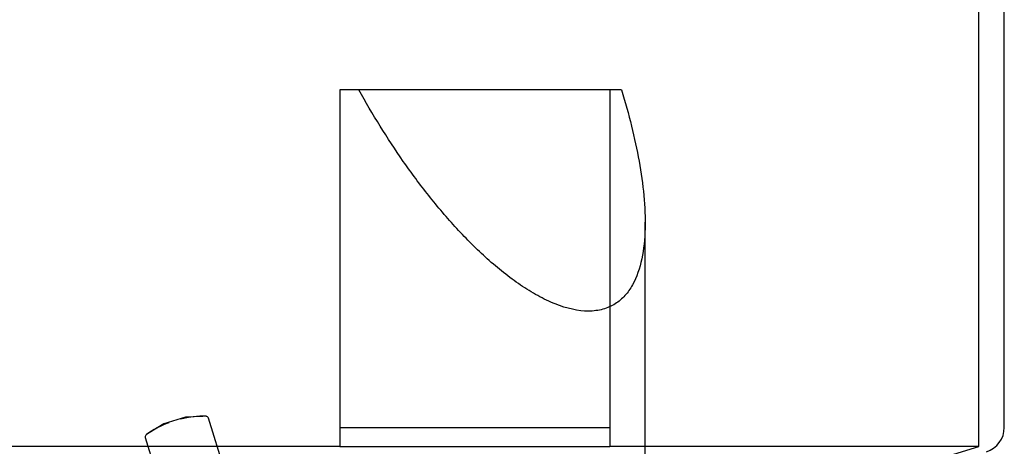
# Model space of a CAD drawing. Header units: millimetres. Extents: x -177 to 471, y -85 to 200.
# Tile 160 of 222: x -32 to -12, y 115 to 123. Entities that reach past the tile are written whole.
import ezdxf
from ezdxf.lldxf.tags import DXFTag

# ---------------------------------------------------------------- set-up
doc = ezdxf.new("R2010")
doc.units = ezdxf.units.MM
for name, color, linetype in [('Default', 7, 'Continuous'), ('P5_A', 7, 'Continuous'), ('TANK_1', 7, 'Continuous')]:
    doc.layers.add(name, color=color, linetype=linetype)
tags = doc.linetypes.add('HIDDEN2', pattern=[4.7625, 3.175, -1.5875]).pattern_tags.tags
tags[6:7] = [DXFTag(74, 4), DXFTag(75, 0), DXFTag(340, '0'), DXFTag(46, 0.0), DXFTag(50, 0.0), DXFTag(44, 0.0), DXFTag(45, 0.0)]
tags[4:5] = [DXFTag(74, 4), DXFTag(75, 0), DXFTag(340, '0'), DXFTag(46, 0.0), DXFTag(50, 0.0), DXFTag(44, 0.0), DXFTag(45, 0.0)]

# ---------------------------------------------------------------- blocks, each defined once
blk = doc.blocks.new('SE')
at = {"layer": 'P5_A', "color": 7, "linetype": 'HIDDEN2'}
for p, q in [((-28.675, 115.027), (-28.959, 114.849)), ((-28.244, 115.159), (-28.675, 115.027)), ((-27.909, 115.17), (-28.244, 115.159)), ((-27.489, 114.139), (-27.794, 115.137)), ((-29.036, 114.757), (-28.731, 113.759))]:
    blk.add_line(p, q, dxfattribs=at)
for centre, radius, start, end in [((-27.905, 113.247), 1.92, 110.3538, 125.2969), ((-27.978, 113.395), 1.758, 110.5016, 126.1305), ((-27.887, 113.253), 1.92, 88.7031, 103.6462), ((-27.909, 113.416), 1.758, 87.8695, 103.4984), ((-27.842, 115.122), 0.05, 17, 91.7475), ((-28.988, 114.772), 0.05, 122.2525, 197)]:
    blk.add_arc(centre, radius, start, end, dxfattribs=at)
at = {"layer": 'TANK_1', "color": 7, "linetype": 'HIDDEN2'}
for p, q in [((-12.676, 114.583), (-12.676, 138.398)), ((-19.921, 121.583), (-19.921, 114.953)), ((-25.217, 114.953), (-19.921, 114.953)), ((-19.921, 114.953), (-19.921, 114.583)), ((-25.353, 114.583), (-68.999, 114.583)), ((-25.823, 110.535), (-12.676, 114.583)), ((-25.217, 114.583), (-19.921, 114.583)), ((-12.676, 114.583), (-19.921, 114.583))]:
    blk.add_line(p, q, dxfattribs=at)
at = {"layer": 'TANK_1', "color": 7, "linetype": 'Continuous'}
for p, q in [((-12.176, 114.953), (-12.176, 138.383)), ((-25.217, 121.583), (-25.217, 114.953)), ((-24.844, 121.583), (-25.217, 121.583)), ((-19.689, 121.583), (-24.844, 121.583)), ((-19.226, 66.083), (-19.226, 118.983)), ((-25.217, 114.953), (-25.217, 114.583)), ((-25.217, 114.583), (-25.353, 114.583))]:
    blk.add_line(p, q, dxfattribs=at)
blk.add_arc((-12.676, 114.953), 0.5, 287.1158, 0, dxfattribs=at)
blk.add_open_spline([(-19.689, 121.583), (-19.544, 121.105), (-19.427, 120.636), (-19.305, 119.954), (-19.273, 119.729), (-19.232, 119.288), (-19.222, 119.07), (-19.233, 118.654), (-19.252, 118.454), (-19.331, 118.078), (-19.39, 117.904), (-19.516, 117.678), (-19.565, 117.608), (-19.678, 117.482), (-19.743, 117.426), (-19.887, 117.335), (-19.966, 117.3), (-20.142, 117.251), (-20.237, 117.238), (-20.536, 117.238), (-20.761, 117.288), (-21.103, 117.424), (-21.219, 117.48), (-21.447, 117.605), (-21.56, 117.675), (-21.895, 117.903), (-22.115, 118.079), (-22.531, 118.453), (-22.73, 118.653), (-23.113, 119.069), (-23.297, 119.287), (-23.647, 119.728), (-23.813, 119.952), (-24.289, 120.636), (-24.578, 121.104), (-24.844, 121.583)], degree=3, knots=[0, 0, 0, 0, 0.125, 0.125, 0.1875, 0.1875, 0.25, 0.25, 0.3125, 0.3125, 0.375, 0.375, 0.40625, 0.40625, 0.4375, 0.4375, 0.46875, 0.46875, 0.5, 0.5, 0.5625, 0.5625, 0.59375, 0.59375, 0.625, 0.625, 0.6875, 0.6875, 0.75, 0.75, 0.8125, 0.8125, 0.875, 0.875, 1, 1, 1, 1], dxfattribs=at)

msp = doc.modelspace()

# ---------------------------------------------------------------- block references
at = {"layer": 'Default'}
msp.add_blockref('SE', (0, 0), dxfattribs=at)

doc.saveas('drawing.dxf')
